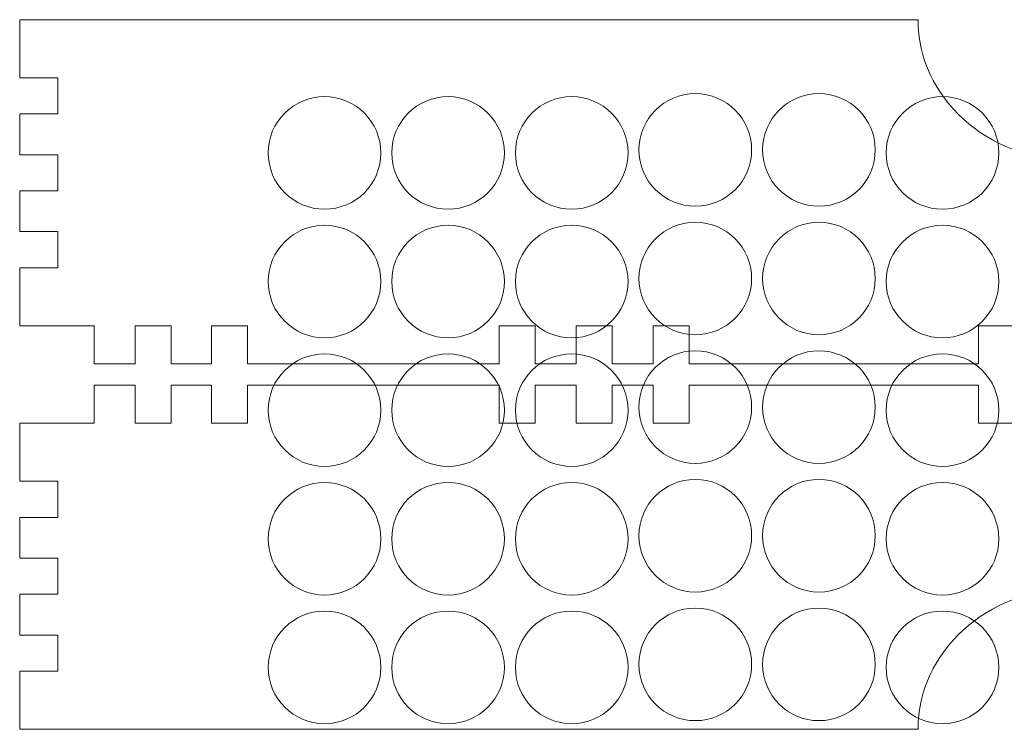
# Model space of a CAD drawing. Header units: millimetres. Extents: x -252 to 241, y -136 to 236.
# Tile 54 of 70: x -250 to -163, y 138 to 201. Entities that reach past the tile are written whole.
import ezdxf

# ---------------------------------------------------------------- set-up
doc = ezdxf.new("R2010")
doc.units = ezdxf.units.MM
doc.header["$MEASUREMENT"] = 0
doc.layers.add('Layer 1', color=7, linetype='Continuous')

msp = doc.modelspace()

# ---------------------------------------------------------------- linework, layer by layer
at = {"layer": 'Layer 1', "color": 18, "lineweight": 9}
for points in [[(-246.2898, 196.0706), (-246.2898, 196.0706), (-246.2898, 192.8702), (-246.2898, 192.8702), (-246.2898, 192.8702), (-249.668, 192.8702), (-249.668, 192.8702), (-249.668, 192.8702), (-249.668, 189.2575), (-249.668, 189.2575), (-249.668, 189.2575), (-246.2898, 189.2575), (-246.2898, 189.2575), (-246.2898, 189.2575), (-246.2898, 186.0571), (-246.2898, 186.0571), (-246.2898, 186.0571), (-249.668, 186.0571), (-249.668, 186.0571), (-249.668, 186.0571), (-249.668, 182.4452), (-249.668, 182.4452), (-249.668, 182.4452), (-246.2898, 182.4452), (-246.2898, 182.4452), (-246.2898, 182.4452), (-246.2898, 179.2448), (-246.2898, 179.2448), (-246.2898, 179.2448), (-249.668, 179.2448), (-249.668, 179.2448), (-249.668, 179.2448), (-249.668, 174.1072), (-249.668, 174.1072), (-249.668, 174.1072), (-243.064, 174.1072), (-243.064, 174.1072), (-243.064, 174.1072), (-243.064, 170.729), (-243.064, 170.729), (-243.064, 170.729), (-239.4572, 170.729), (-239.4572, 170.729), (-239.4572, 170.729), (-239.4572, 174.1072), (-239.4572, 174.1072), (-239.4572, 174.1072), (-236.2568, 174.1072), (-236.2568, 174.1072), (-236.2568, 174.1072), (-236.2568, 170.729), (-236.2568, 170.729), (-236.2568, 170.729), (-232.6998, 170.729), (-232.6998, 170.729), (-232.6998, 170.729), (-232.6997, 174.1072), (-232.6997, 174.1072), (-232.6997, 174.1072), (-229.4993, 174.1072), (-229.4993, 174.1072), (-229.4993, 174.1072), (-229.4993, 170.729), (-229.4993, 170.729), (-229.4993, 170.729), (-207.2339, 170.729), (-207.2339, 170.729), (-207.2339, 170.729), (-207.234, 174.1072), (-207.234, 174.1072), (-207.234, 174.1072), (-204.0336, 174.1072), (-204.0336, 174.1072), (-204.0336, 174.1072), (-204.0336, 170.729), (-204.0336, 170.729), (-204.0336, 170.729), (-200.4269, 170.729), (-200.4269, 170.729), (-200.4269, 170.729), (-200.4268, 174.1072), (-200.4268, 174.1072), (-200.4268, 174.1072), (-197.2264, 174.1072), (-197.2264, 174.1072), (-197.2264, 174.1072), (-197.2264, 170.729), (-197.2264, 170.729), (-197.2264, 170.729), (-193.6128, 170.729), (-193.6128, 170.729), (-193.6128, 170.729), (-193.6129, 174.1072), (-193.6129, 174.1072), (-193.6129, 174.1072), (-190.4125, 174.1072), (-190.4125, 174.1072), (-190.4125, 174.1072), (-190.4125, 170.729), (-190.4125, 170.729), (-190.4125, 170.729), (-164.8051, 170.729), (-164.8051, 170.729), (-164.8051, 170.729), (-164.805, 174.1072), (-164.805, 174.1072), (-164.805, 174.1072), (-161.6046, 174.1072), (-161.6046, 174.1072), (-161.6046, 174.1072), (-161.6046, 170.729), (-161.6046, 170.729), (-161.6046, 170.729), (-157.9978, 170.729), (-157.9978, 170.729), (-157.9978, 170.729), (-157.9978, 174.1072), (-157.9978, 174.1072), (-157.9978, 174.1072), (-154.7974, 174.1072), (-154.7974, 174.1072), (-154.7974, 174.1072), (-154.7974, 170.729), (-154.7974, 170.729), (-154.7974, 170.729), (-151.1838, 170.729), (-151.1838, 170.729), (-151.1838, 170.729), (-151.1839, 174.1072), (-151.1839, 174.1072), (-151.1839, 174.1072), (-147.9835, 174.1072), (-147.9835, 174.1072), (-147.9835, 174.1072), (-147.9835, 170.729), (-147.9835, 170.729), (-147.9835, 170.729), (-122.4489, 170.729), (-122.4489, 170.729), (-122.4489, 170.729), (-122.4488, 174.1072), (-122.4488, 174.1072), (-122.4488, 174.1072), (-119.2484, 174.1072), (-119.2484, 174.1072), (-119.2484, 174.1072), (-119.2484, 170.729), (-119.2484, 170.729), (-119.2484, 170.729), (-115.6416, 170.729), (-115.6416, 170.729), (-115.6416, 170.729), (-115.6416, 174.1072), (-115.6416, 174.1072), (-115.6416, 174.1072), (-112.4412, 174.1072), (-112.4412, 174.1072), (-112.4412, 174.1072), (-112.4412, 170.729), (-112.4412, 170.729), (-112.4412, 170.729), (-108.8285, 170.729), (-108.8285, 170.729), (-108.8285, 170.729), (-108.8285, 174.1072), (-108.8285, 174.1072), (-108.8285, 174.1072), (-105.6281, 174.1072), (-105.6281, 174.1072), (-105.6281, 174.1072), (-105.6281, 170.729), (-105.6281, 170.729), (-105.6281, 170.729), (-83.399, 170.729), (-83.399, 170.729), (-83.399, 170.729), (-83.399, 174.1072), (-83.399, 174.1072), (-83.399, 174.1072), (-80.1978, 174.1072), (-80.1978, 174.1072), (-80.1978, 174.1072), (-80.1977, 170.729), (-80.1977, 170.729), (-80.1977, 170.729), (-76.6476, 170.729), (-76.6476, 170.729), (-76.6476, 170.729), (-76.6477, 174.1072), (-76.6477, 174.1072), (-76.6477, 174.1072), (-73.4473, 174.1072), (-73.4473, 174.1072), (-73.4473, 174.1072), (-73.4473, 170.729), (-73.4473, 170.729), (-73.4473, 170.729), (-69.8405, 170.729), (-69.8405, 170.729), (-69.8405, 170.729), (-69.8405, 174.1072), (-69.8405, 174.1072), (-69.8405, 174.1072), (-63.2297, 174.1072), (-63.2297, 174.1072), (-63.2297, 174.1072), (-63.2297, 179.2448), (-63.2297, 179.2448), (-63.2297, 179.2448), (-66.6079, 179.2448), (-66.6079, 179.2448), (-66.6079, 179.2448), (-66.6079, 182.4452), (-66.6079, 182.4452), (-66.6079, 182.4452), (-63.2297, 182.4452), (-63.2297, 182.4452), (-63.2297, 182.4452), (-63.2297, 186.0571), (-63.2297, 186.0571), (-63.2297, 186.0571), (-66.6079, 186.0571), (-66.6079, 186.0571), (-66.6079, 186.0571), (-66.6079, 189.2575), (-66.6079, 189.2575), (-66.6079, 189.2575), (-63.2297, 189.2575), (-63.2297, 189.2575), (-63.2297, 189.2575), (-63.2297, 192.8702), (-63.2297, 192.8702), (-63.2297, 192.8702), (-66.6079, 192.8702), (-66.6079, 192.8702), (-66.6079, 192.8702), (-66.6079, 196.0706), (-66.6079, 196.0706), (-66.6079, 196.0706), (-63.2297, 196.0706), (-63.2297, 196.0706), (-63.2297, 196.0706), (-63.2297, 201.2124), (-63.2297, 201.2124), (-63.2297, 201.2124), (-142.7392, 201.2124), (-142.7392, 201.2124), (-142.7392, 194.3366), (-148.8826, 188.7554), (-156.4493, 188.7554), (-164.0151, 188.7554), (-170.1585, 194.3366), (-170.1585, 201.2124), (-170.1585, 201.2124), (-249.668, 201.2124), (-249.668, 201.2124), (-249.668, 201.2124), (-249.668, 196.0706), (-249.668, 196.0706), (-249.668, 196.0706), (-246.2898, 196.0706), (-246.2898, 196.0706)], [(-246.2898, 143.506), (-246.2898, 143.506), (-246.2898, 146.7064), (-246.2898, 146.7064), (-246.2898, 146.7064), (-249.668, 146.7064), (-249.668, 146.7064), (-249.668, 146.7064), (-249.668, 150.3191), (-249.668, 150.3191), (-249.668, 150.3191), (-246.2898, 150.3191), (-246.2898, 150.3191), (-246.2898, 150.3191), (-246.2898, 153.5195), (-246.2898, 153.5195), (-246.2898, 153.5195), (-249.668, 153.5195), (-249.668, 153.5195), (-249.668, 153.5195), (-249.668, 157.1314), (-249.668, 157.1314), (-249.668, 157.1314), (-246.2898, 157.1314), (-246.2898, 157.1314), (-246.2898, 157.1314), (-246.2898, 160.3318), (-246.2898, 160.3318), (-246.2898, 160.3318), (-249.668, 160.3318), (-249.668, 160.3318), (-249.668, 160.3318), (-249.668, 165.4694), (-249.668, 165.4694), (-249.668, 165.4694), (-243.064, 165.4694), (-243.064, 165.4694), (-243.064, 165.4694), (-243.064, 168.8476), (-243.064, 168.8476), (-243.064, 168.8476), (-239.4572, 168.8476), (-239.4572, 168.8476), (-239.4572, 168.8476), (-239.4572, 165.4694), (-239.4572, 165.4694), (-239.4572, 165.4694), (-236.2568, 165.4694), (-236.2568, 165.4694), (-236.2568, 165.4694), (-236.2568, 168.8476), (-236.2568, 168.8476), (-236.2568, 168.8476), (-232.6998, 168.8476), (-232.6998, 168.8476), (-232.6998, 168.8476), (-232.6997, 165.4694), (-232.6997, 165.4694), (-232.6997, 165.4694), (-229.4993, 165.4694), (-229.4993, 165.4694), (-229.4993, 165.4694), (-229.4993, 168.8476), (-229.4993, 168.8476), (-229.4993, 168.8476), (-207.2339, 168.8476), (-207.2339, 168.8476), (-207.2339, 168.8476), (-207.234, 165.4694), (-207.234, 165.4694), (-207.234, 165.4694), (-204.0336, 165.4694), (-204.0336, 165.4694), (-204.0336, 165.4694), (-204.0336, 168.8476), (-204.0336, 168.8476), (-204.0336, 168.8476), (-200.4269, 168.8476), (-200.4269, 168.8476), (-200.4269, 168.8476), (-200.4268, 165.4694), (-200.4268, 165.4694), (-200.4268, 165.4694), (-197.2264, 165.4694), (-197.2264, 165.4694), (-197.2264, 165.4694), (-197.2264, 168.8476), (-197.2264, 168.8476), (-197.2264, 168.8476), (-193.6128, 168.8476), (-193.6128, 168.8476), (-193.6128, 168.8476), (-193.6129, 165.4694), (-193.6129, 165.4694), (-193.6129, 165.4694), (-190.4125, 165.4694), (-190.4125, 165.4694), (-190.4125, 165.4694), (-190.4125, 168.8476), (-190.4125, 168.8476), (-190.4125, 168.8476), (-164.8051, 168.8476), (-164.8051, 168.8476), (-164.8051, 168.8476), (-164.805, 165.4694), (-164.805, 165.4694), (-164.805, 165.4694), (-161.6046, 165.4694), (-161.6046, 165.4694), (-161.6046, 165.4694), (-161.6046, 168.8476), (-161.6046, 168.8476), (-161.6046, 168.8476), (-157.9978, 168.8476), (-157.9978, 168.8476), (-157.9978, 168.8476), (-157.9978, 165.4694), (-157.9978, 165.4694), (-157.9978, 165.4694), (-154.7974, 165.4694), (-154.7974, 165.4694), (-154.7974, 165.4694), (-154.7974, 168.8476), (-154.7974, 168.8476), (-154.7974, 168.8476), (-151.1838, 168.8476), (-151.1838, 168.8476), (-151.1838, 168.8476), (-151.1839, 165.4694), (-151.1839, 165.4694), (-151.1839, 165.4694), (-147.9835, 165.4694), (-147.9835, 165.4694), (-147.9835, 165.4694), (-147.9835, 168.8476), (-147.9835, 168.8476), (-147.9835, 168.8476), (-122.4489, 168.8476), (-122.4489, 168.8476), (-122.4489, 168.8476), (-122.4488, 165.4694), (-122.4488, 165.4694), (-122.4488, 165.4694), (-119.2484, 165.4694), (-119.2484, 165.4694), (-119.2484, 165.4694), (-119.2484, 168.8476), (-119.2484, 168.8476), (-119.2484, 168.8476), (-115.6416, 168.8476), (-115.6416, 168.8476), (-115.6416, 168.8476), (-115.6416, 165.4694), (-115.6416, 165.4694), (-115.6416, 165.4694), (-112.4412, 165.4694), (-112.4412, 165.4694), (-112.4412, 165.4694), (-112.4412, 168.8476), (-112.4412, 168.8476), (-112.4412, 168.8476), (-108.8285, 168.8476), (-108.8285, 168.8476), (-108.8285, 168.8476), (-108.8285, 165.4694), (-108.8285, 165.4694), (-108.8285, 165.4694), (-105.6281, 165.4694), (-105.6281, 165.4694), (-105.6281, 165.4694), (-105.6281, 168.8476), (-105.6281, 168.8476), (-105.6281, 168.8476), (-83.399, 168.8476), (-83.399, 168.8476), (-83.399, 168.8476), (-83.399, 165.4694), (-83.399, 165.4694), (-83.399, 165.4694), (-80.1978, 165.4694), (-80.1978, 165.4694), (-80.1978, 165.4694), (-80.1977, 168.8476), (-80.1977, 168.8476), (-80.1977, 168.8476), (-76.6476, 168.8476), (-76.6476, 168.8476), (-76.6476, 168.8476), (-76.6477, 165.4694), (-76.6477, 165.4694), (-76.6477, 165.4694), (-73.4473, 165.4694), (-73.4473, 165.4694), (-73.4473, 165.4694), (-73.4473, 168.8476), (-73.4473, 168.8476), (-73.4473, 168.8476), (-69.8405, 168.8476), (-69.8405, 168.8476), (-69.8405, 168.8476), (-69.8405, 165.4694), (-69.8405, 165.4694), (-69.8405, 165.4694), (-63.2297, 165.4694), (-63.2297, 165.4694), (-63.2297, 165.4694), (-63.2297, 160.3318), (-63.2297, 160.3318), (-63.2297, 160.3318), (-66.6079, 160.3318), (-66.6079, 160.3318), (-66.6079, 160.3318), (-66.6079, 157.1314), (-66.6079, 157.1314), (-66.6079, 157.1314), (-63.2297, 157.1314), (-63.2297, 157.1314), (-63.2297, 157.1314), (-63.2297, 153.5195), (-63.2297, 153.5195), (-63.2297, 153.5195), (-66.6079, 153.5195), (-66.6079, 153.5195), (-66.6079, 153.5195), (-66.6079, 150.3191), (-66.6079, 150.3191), (-66.6079, 150.3191), (-63.2297, 150.3191), (-63.2297, 150.3191), (-63.2297, 150.3191), (-63.2297, 146.7064), (-63.2297, 146.7064), (-63.2297, 146.7064), (-66.6079, 146.7064), (-66.6079, 146.7064), (-66.6079, 146.7064), (-66.6079, 143.506), (-66.6079, 143.506), (-66.6079, 143.506), (-63.2297, 143.506), (-63.2297, 143.506), (-63.2297, 143.506), (-63.2297, 138.3642), (-63.2297, 138.3642), (-63.2297, 138.3642), (-142.7392, 138.3642), (-142.7392, 138.3642), (-142.7392, 145.24), (-148.8826, 150.8212), (-156.4493, 150.8212), (-164.0151, 150.8212), (-170.1585, 145.24), (-170.1585, 138.3642), (-170.1585, 138.3642), (-249.668, 138.3642), (-249.668, 138.3642), (-249.668, 138.3642), (-249.668, 143.506), (-249.668, 143.506), (-249.668, 143.506), (-246.2898, 143.506), (-246.2898, 143.506)]]:
    msp.add_open_spline(points, degree=3, knots=[0, 0, 0, 0, 0.0114943, 0.0114943, 0.0114943, 0.0229885, 0.0229885, 0.0229885, 0.0344828, 0.0344828, 0.0344828, 0.045977, 0.045977, 0.045977, 0.0574713, 0.0574713, 0.0574713, 0.0689655, 0.0689655, 0.0689655, 0.0804598, 0.0804598, 0.0804598, 0.091954, 0.091954, 0.091954, 0.1034483, 0.1034483, 0.1034483, 0.1149425, 0.1149425, 0.1149425, 0.1264368, 0.1264368, 0.1264368, 0.137931, 0.137931, 0.137931, 0.1494253, 0.1494253, 0.1494253, 0.1609195, 0.1609195, 0.1609195, 0.1724138, 0.1724138, 0.1724138, 0.183908, 0.183908, 0.183908, 0.1954023, 0.1954023, 0.1954023, 0.2068966, 0.2068966, 0.2068966, 0.2183908, 0.2183908, 0.2183908, 0.2298851, 0.2298851, 0.2298851, 0.2413793, 0.2413793, 0.2413793, 0.2528736, 0.2528736, 0.2528736, 0.2643678, 0.2643678, 0.2643678, 0.2758621, 0.2758621, 0.2758621, 0.2873563, 0.2873563, 0.2873563, 0.2988506, 0.2988506, 0.2988506, 0.3103448, 0.3103448, 0.3103448, 0.3218391, 0.3218391, 0.3218391, 0.3333333, 0.3333333, 0.3333333, 0.3448276, 0.3448276, 0.3448276, 0.3563218, 0.3563218, 0.3563218, 0.3678161, 0.3678161, 0.3678161, 0.3793103, 0.3793103, 0.3793103, 0.3908046, 0.3908046, 0.3908046, 0.4022989, 0.4022989, 0.4022989, 0.4137931, 0.4137931, 0.4137931, 0.4252874, 0.4252874, 0.4252874, 0.4367816, 0.4367816, 0.4367816, 0.4482759, 0.4482759, 0.4482759, 0.4597701, 0.4597701, 0.4597701, 0.4712644, 0.4712644, 0.4712644, 0.4827586, 0.4827586, 0.4827586, 0.4942529, 0.4942529, 0.4942529, 0.5057471, 0.5057471, 0.5057471, 0.5172414, 0.5172414, 0.5172414, 0.5287356, 0.5287356, 0.5287356, 0.5402299, 0.5402299, 0.5402299, 0.5517241, 0.5517241, 0.5517241, 0.5632184, 0.5632184, 0.5632184, 0.5747126, 0.5747126, 0.5747126, 0.5862069, 0.5862069, 0.5862069, 0.5977011, 0.5977011, 0.5977011, 0.6091954, 0.6091954, 0.6091954, 0.6206897, 0.6206897, 0.6206897, 0.6321839, 0.6321839, 0.6321839, 0.6436782, 0.6436782, 0.6436782, 0.6551724, 0.6551724, 0.6551724, 0.6666667, 0.6666667, 0.6666667, 0.6781609, 0.6781609, 0.6781609, 0.6896552, 0.6896552, 0.6896552, 0.7011494, 0.7011494, 0.7011494, 0.7126437, 0.7126437, 0.7126437, 0.7241379, 0.7241379, 0.7241379, 0.7356322, 0.7356322, 0.7356322, 0.7471264, 0.7471264, 0.7471264, 0.7586207, 0.7586207, 0.7586207, 0.7701149, 0.7701149, 0.7701149, 0.7816092, 0.7816092, 0.7816092, 0.7931034, 0.7931034, 0.7931034, 0.8045977, 0.8045977, 0.8045977, 0.816092, 0.816092, 0.816092, 0.8275862, 0.8275862, 0.8275862, 0.8390805, 0.8390805, 0.8390805, 0.8505747, 0.8505747, 0.8505747, 0.862069, 0.862069, 0.862069, 0.8735632, 0.8735632, 0.8735632, 0.8850575, 0.8850575, 0.8850575, 0.8965517, 0.8965517, 0.8965517, 0.908046, 0.908046, 0.908046, 0.9195402, 0.9195402, 0.9195402, 0.9310345, 0.9310345, 0.9310345, 0.9425287, 0.9425287, 0.9425287, 0.954023, 0.954023, 0.954023, 0.9655172, 0.9655172, 0.9655172, 0.9770115, 0.9770115, 0.9770115, 0.9885057, 0.9885057, 0.9885057, 1, 1, 1, 1], dxfattribs=at)
at = {"layer": 'Layer 1', "color": 200, "lineweight": 9}
for points in [[(-222.688, 184.4287), (-219.9348, 184.4287), (-217.7029, 186.6606), (-217.7029, 189.4138), (-217.7029, 192.167), (-219.9348, 194.3989), (-222.688, 194.3989), (-225.4412, 194.3989), (-227.6731, 192.167), (-227.6731, 189.4138), (-227.6731, 186.6606), (-225.4412, 184.4287), (-222.688, 184.4287)], [(-211.7483, 184.4287), (-208.9951, 184.4287), (-206.7632, 186.6606), (-206.7632, 189.4138), (-206.7632, 192.167), (-208.9951, 194.3989), (-211.7483, 194.3989), (-214.5015, 194.3989), (-216.7334, 192.167), (-216.7334, 189.4138), (-216.7334, 186.6606), (-214.5015, 184.4287), (-211.7483, 184.4287)], [(-200.8086, 184.4287), (-198.0554, 184.4287), (-195.8235, 186.6606), (-195.8235, 189.4138), (-195.8235, 192.167), (-198.0554, 194.3989), (-200.8086, 194.3989), (-203.5618, 194.3989), (-205.7937, 192.167), (-205.7937, 189.4138), (-205.7937, 186.6606), (-203.5618, 184.4287), (-200.8086, 184.4287)], [(-189.8688, 184.6972), (-187.1156, 184.6972), (-184.8837, 186.9291), (-184.8837, 189.6823), (-184.8837, 192.4355), (-187.1156, 194.6674), (-189.8688, 194.6674), (-192.622, 194.6674), (-194.8539, 192.4355), (-194.8539, 189.6823), (-194.8539, 186.9291), (-192.622, 184.6972), (-189.8688, 184.6972)], [(-178.9291, 184.6972), (-176.1759, 184.6972), (-173.944, 186.9291), (-173.944, 189.6823), (-173.944, 192.4355), (-176.1759, 194.6674), (-178.9291, 194.6674), (-181.6823, 194.6674), (-183.9142, 192.4355), (-183.9142, 189.6823), (-183.9142, 186.9291), (-181.6823, 184.6972), (-178.9291, 184.6972)], [(-167.9894, 184.4287), (-165.2362, 184.4287), (-163.0043, 186.6606), (-163.0043, 189.4138), (-163.0043, 192.167), (-165.2362, 194.3989), (-167.9894, 194.3989), (-170.7426, 194.3989), (-172.9745, 192.167), (-172.9745, 189.4138), (-172.9745, 186.6606), (-170.7426, 184.4287), (-167.9894, 184.4287)], [(-189.8688, 173.3055), (-187.1156, 173.3055), (-184.8837, 175.5374), (-184.8837, 178.2906), (-184.8837, 181.0438), (-187.1156, 183.2757), (-189.8688, 183.2757), (-192.622, 183.2757), (-194.8539, 181.0438), (-194.8539, 178.2906), (-194.8539, 175.5374), (-192.622, 173.3055), (-189.8688, 173.3055)], [(-178.9291, 173.3055), (-176.1759, 173.3055), (-173.944, 175.5374), (-173.944, 178.2906), (-173.944, 181.0438), (-176.1759, 183.2757), (-178.9291, 183.2757), (-181.6823, 183.2757), (-183.9142, 181.0438), (-183.9142, 178.2906), (-183.9142, 175.5374), (-181.6823, 173.3055), (-178.9291, 173.3055)], [(-222.688, 173.0371), (-219.9348, 173.0371), (-217.7029, 175.269), (-217.7029, 178.0222), (-217.7029, 180.7754), (-219.9348, 183.0073), (-222.688, 183.0073), (-225.4412, 183.0073), (-227.6731, 180.7754), (-227.6731, 178.0222), (-227.6731, 175.269), (-225.4412, 173.0371), (-222.688, 173.0371)], [(-211.7483, 173.0371), (-208.9951, 173.0371), (-206.7632, 175.269), (-206.7632, 178.0222), (-206.7632, 180.7754), (-208.9951, 183.0073), (-211.7483, 183.0073), (-214.5015, 183.0073), (-216.7334, 180.7754), (-216.7334, 178.0222), (-216.7334, 175.269), (-214.5015, 173.0371), (-211.7483, 173.0371)], [(-200.8086, 173.0371), (-198.0554, 173.0371), (-195.8235, 175.269), (-195.8235, 178.0222), (-195.8235, 180.7754), (-198.0554, 183.0073), (-200.8086, 183.0073), (-203.5618, 183.0073), (-205.7937, 180.7754), (-205.7937, 178.0222), (-205.7937, 175.269), (-203.5618, 173.0371), (-200.8086, 173.0371)], [(-167.9894, 173.0371), (-165.2362, 173.0371), (-163.0043, 175.269), (-163.0043, 178.0222), (-163.0043, 180.7754), (-165.2362, 183.0073), (-167.9894, 183.0073), (-170.7426, 183.0073), (-172.9745, 180.7754), (-172.9745, 178.0222), (-172.9745, 175.269), (-170.7426, 173.0371), (-167.9894, 173.0371)], [(-189.8688, 161.9139), (-187.1156, 161.9139), (-184.8837, 164.1458), (-184.8837, 166.899), (-184.8837, 169.6522), (-187.1156, 171.8841), (-189.8688, 171.8841), (-192.622, 171.8841), (-194.8539, 169.6522), (-194.8539, 166.899), (-194.8539, 164.1458), (-192.622, 161.9139), (-189.8688, 161.9139)], [(-178.9291, 161.9139), (-176.1759, 161.9139), (-173.944, 164.1458), (-173.944, 166.899), (-173.944, 169.6522), (-176.1759, 171.8841), (-178.9291, 171.8841), (-181.6823, 171.8841), (-183.9142, 169.6522), (-183.9142, 166.899), (-183.9142, 164.1458), (-181.6823, 161.9139), (-178.9291, 161.9139)], [(-222.688, 161.6454), (-219.9348, 161.6454), (-217.7029, 163.8773), (-217.7029, 166.6305), (-217.7029, 169.3837), (-219.9348, 171.6156), (-222.688, 171.6156), (-225.4412, 171.6156), (-227.6731, 169.3837), (-227.6731, 166.6305), (-227.6731, 163.8773), (-225.4412, 161.6454), (-222.688, 161.6454)], [(-211.7483, 161.6454), (-208.9951, 161.6454), (-206.7632, 163.8773), (-206.7632, 166.6305), (-206.7632, 169.3837), (-208.9951, 171.6156), (-211.7483, 171.6156), (-214.5015, 171.6156), (-216.7334, 169.3837), (-216.7334, 166.6305), (-216.7334, 163.8773), (-214.5015, 161.6454), (-211.7483, 161.6454)], [(-200.8086, 161.6454), (-198.0554, 161.6454), (-195.8235, 163.8773), (-195.8235, 166.6305), (-195.8235, 169.3837), (-198.0554, 171.6156), (-200.8086, 171.6156), (-203.5618, 171.6156), (-205.7937, 169.3837), (-205.7937, 166.6305), (-205.7937, 163.8773), (-203.5618, 161.6454), (-200.8086, 161.6454)], [(-167.9894, 161.6454), (-165.2362, 161.6454), (-163.0043, 163.8773), (-163.0043, 166.6305), (-163.0043, 169.3837), (-165.2362, 171.6156), (-167.9894, 171.6156), (-170.7426, 171.6156), (-172.9745, 169.3837), (-172.9745, 166.6305), (-172.9745, 163.8773), (-170.7426, 161.6454), (-167.9894, 161.6454)], [(-189.8688, 150.5223), (-187.1156, 150.5223), (-184.8837, 152.7542), (-184.8837, 155.5074), (-184.8837, 158.2606), (-187.1156, 160.4925), (-189.8688, 160.4925), (-192.622, 160.4925), (-194.8539, 158.2606), (-194.8539, 155.5074), (-194.8539, 152.7542), (-192.622, 150.5223), (-189.8688, 150.5223)], [(-178.9291, 150.5223), (-176.1759, 150.5223), (-173.944, 152.7542), (-173.944, 155.5074), (-173.944, 158.2606), (-176.1759, 160.4925), (-178.9291, 160.4925), (-181.6823, 160.4925), (-183.9142, 158.2606), (-183.9142, 155.5074), (-183.9142, 152.7542), (-181.6823, 150.5223), (-178.9291, 150.5223)], [(-222.688, 150.2538), (-219.9348, 150.2538), (-217.7029, 152.4857), (-217.7029, 155.2389), (-217.7029, 157.9921), (-219.9348, 160.224), (-222.688, 160.224), (-225.4412, 160.224), (-227.6731, 157.9921), (-227.6731, 155.2389), (-227.6731, 152.4857), (-225.4412, 150.2538), (-222.688, 150.2538)], [(-211.7483, 150.2537), (-208.9951, 150.2537), (-206.7632, 152.4856), (-206.7632, 155.2388), (-206.7632, 157.992), (-208.9951, 160.2239), (-211.7483, 160.2239), (-214.5015, 160.2239), (-216.7334, 157.992), (-216.7334, 155.2388), (-216.7334, 152.4856), (-214.5015, 150.2537), (-211.7483, 150.2537)], [(-200.8086, 150.2537), (-198.0554, 150.2537), (-195.8235, 152.4856), (-195.8235, 155.2388), (-195.8235, 157.992), (-198.0554, 160.2239), (-200.8086, 160.2239), (-203.5618, 160.2239), (-205.7937, 157.992), (-205.7937, 155.2388), (-205.7937, 152.4856), (-203.5618, 150.2537), (-200.8086, 150.2537)], [(-167.9894, 150.2538), (-165.2362, 150.2538), (-163.0043, 152.4857), (-163.0043, 155.2389), (-163.0043, 157.9921), (-165.2362, 160.224), (-167.9894, 160.224), (-170.7426, 160.224), (-172.9745, 157.9921), (-172.9745, 155.2389), (-172.9745, 152.4857), (-170.7426, 150.2538), (-167.9894, 150.2538)], [(-189.8688, 139.1306), (-187.1156, 139.1306), (-184.8837, 141.3625), (-184.8837, 144.1157), (-184.8837, 146.8689), (-187.1156, 149.1008), (-189.8688, 149.1008), (-192.622, 149.1008), (-194.8539, 146.8689), (-194.8539, 144.1157), (-194.8539, 141.3625), (-192.622, 139.1306), (-189.8688, 139.1306)], [(-178.9291, 139.1306), (-176.1759, 139.1306), (-173.944, 141.3625), (-173.944, 144.1157), (-173.944, 146.8689), (-176.1759, 149.1008), (-178.9291, 149.1008), (-181.6823, 149.1008), (-183.9142, 146.8689), (-183.9142, 144.1157), (-183.9142, 141.3625), (-181.6823, 139.1306), (-178.9291, 139.1306)], [(-222.688, 138.8621), (-219.9348, 138.8621), (-217.7029, 141.094), (-217.7029, 143.8472), (-217.7029, 146.6004), (-219.9348, 148.8323), (-222.688, 148.8323), (-225.4412, 148.8323), (-227.6731, 146.6004), (-227.6731, 143.8472), (-227.6731, 141.094), (-225.4412, 138.8621), (-222.688, 138.8621)], [(-211.7483, 138.8621), (-208.9951, 138.8621), (-206.7632, 141.094), (-206.7632, 143.8472), (-206.7632, 146.6004), (-208.9951, 148.8323), (-211.7483, 148.8323), (-214.5015, 148.8323), (-216.7334, 146.6004), (-216.7334, 143.8472), (-216.7334, 141.094), (-214.5015, 138.8621), (-211.7483, 138.8621)], [(-200.8086, 138.8621), (-198.0554, 138.8621), (-195.8235, 141.094), (-195.8235, 143.8472), (-195.8235, 146.6004), (-198.0554, 148.8323), (-200.8086, 148.8323), (-203.5618, 148.8323), (-205.7937, 146.6004), (-205.7937, 143.8472), (-205.7937, 141.094), (-203.5618, 138.8621), (-200.8086, 138.8621)], [(-167.9894, 138.8621), (-165.2362, 138.8621), (-163.0043, 141.094), (-163.0043, 143.8472), (-163.0043, 146.6004), (-165.2362, 148.8323), (-167.9894, 148.8323), (-170.7426, 148.8323), (-172.9745, 146.6004), (-172.9745, 143.8472), (-172.9745, 141.094), (-170.7426, 138.8621), (-167.9894, 138.8621)]]:
    msp.add_open_spline(points, degree=3, knots=[0, 0, 0, 0, 0.25, 0.25, 0.25, 0.5, 0.5, 0.5, 0.75, 0.75, 0.75, 1, 1, 1, 1], dxfattribs=at)

doc.saveas('drawing.dxf')
